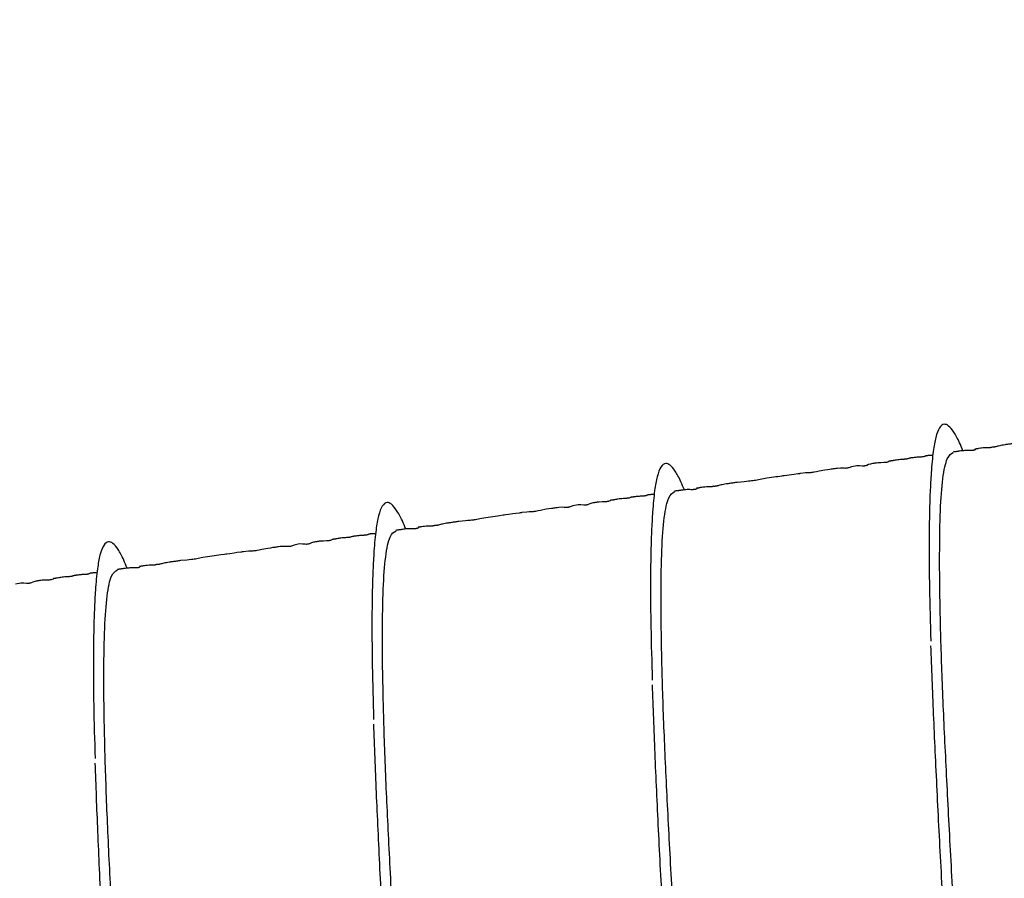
# Model space of a CAD drawing. Header units: inches. Extents: x 0.3 to 33.8, y 0.2 to 21.7.
# Tile 136 of 209: x 24.535 to 25.085, y 10.571 to 11.051. Entities that reach past the tile are written whole.
import ezdxf

# ---------------------------------------------------------------- set-up
doc = ezdxf.new("R2010")
doc.units = ezdxf.units.IN
doc.header["$MEASUREMENT"] = 0
doc.layers.add('BORDERS', color=7, linetype='Continuous')
doc.styles.add('SLDTEXTSTYLE0', font='TXT', dxfattribs={"width": 0.75})
doc.dimstyles.new('SLDDIMSTYLE0', dxfattribs={"dimtxt": 0.137795, "dimasz": 0.14, "dimexe": 0, "dimexo": 0.0625, "dimgap": 0.034449, "dimtad": 1, "dimdec": 3, "dimlfac": 5, "dimrnd": 1e-09, "dimzin": 12, "dimdsep": 46, "dimtxsty": 'SLDTEXTSTYLE0', "dimblk1": 'CLOSED', "dimblk2": 'CLOSED', "dimsah": 1, "dimcen": 0.09, "dimadec": 0, "dimazin": 3, "dimtfac": 1, "dimtdec": 3, "dimtofl": 0, "dimtmove": 0, "dimatfit": 3, "dimldrblk": 'CLOSED', "dimfxl": 0, "dimfrac": 2, "dimtolj": 1, "dimtzin": 12, "dimarcsym": 0})
doc.dimstyles.new('SLDDIMSTYLE1', dxfattribs={"dimtxt": 0.137795, "dimasz": 0.14, "dimexe": 0, "dimexo": 0.0625, "dimgap": 0.034449, "dimtad": 1, "dimdec": 3, "dimlfac": 5, "dimrnd": 1e-09, "dimzin": 4, "dimdsep": 46, "dimtxsty": 'SLDTEXTSTYLE0', "dimblk1": 'CLOSED', "dimblk2": 'CLOSED', "dimsah": 1, "dimcen": 0.09, "dimadec": 0, "dimazin": 1, "dimtfac": 1, "dimtdec": 3, "dimtofl": 0, "dimtmove": 0, "dimatfit": 3, "dimldrblk": 'CLOSED', "dimfxl": 0, "dimfrac": 2, "dimtolj": 1, "dimtzin": 12, "dimarcsym": 0})

# ---------------------------------------------------------------- blocks, each defined once
blk = doc.blocks.new('_Closed')
at = {"color": 0, "linetype": 'ByBlock', "lineweight": -2}
for p, q in [((-1, 0.166667), (0, 0)), ((-1, 0.166667), (-1, -0.166667)), ((0, 0), (-1, -0.166667)), ((0, 0), (-1, 0))]:
    blk.add_line(p, q, dxfattribs=at)
blk = doc.blocks.new('_D_13')
at = {"layer": 'BORDERS'}
for p, q in [((24.19504, 11.58145), (24.15306, 11.58145)), ((24.15306, 11.58145), (24.15306, 11.3627)), ((24.50049, 11.58145), (24.54247, 11.58145)), ((24.54247, 11.58145), (24.54247, 11.3627)), ((24.15306, 11.3627), (24.19504, 11.3627)), ((24.54247, 11.3627), (24.50049, 11.3627)), ((22.72103, 9.42647), (22.72103, 11.19591)), ((26.24498, 9.15733), (26.24498, 11.19591)), ((26.24498, 11.15654), (22.72103, 11.15654))]:
    blk.add_line(p, q, dxfattribs=at)
at = {"layer": 'BORDERS', "xscale": 0.14, "yscale": 0.14, "rotation": 180.0000000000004}
blk.add_blockref('_Closed', (22.72103, 11.15654, -0.1545), dxfattribs=at)
at = {"layer": 'BORDERS', "xscale": 0.14, "yscale": 0.14}
blk.add_blockref('_Closed', (26.24498, 11.15654, -0.1545), dxfattribs=at)
at = {"layer": 'BORDERS', "char_height": 0.137795, "attachment_point": 1, "style": 'SLDTEXTSTYLE0'}
for s, insert in [('448', (24.19504, 11.54033)), ('17.620', (24.06777, 11.33416))]:
    blk.add_mtext(s, dxfattribs=dict(at, insert=insert))
blk = doc.blocks.new('_D_14')
at = {"layer": 'BORDERS'}
for p, q in [((24.14414, 12.30188), (24.10215, 12.30188)), ((24.10215, 12.30188), (24.10215, 12.08313)), ((24.5514, 12.30188), (24.59338, 12.30188)), ((24.59338, 12.30188), (24.59338, 12.08313)), ((24.10215, 12.08313), (24.14414, 12.08313)), ((24.59338, 12.08313), (24.5514, 12.08313)), ((18.46353, 9.64151), (18.46353, 11.91633)), ((27.31498, 9.55759), (27.31498, 11.91633)), ((18.46353, 11.87696), (27.31498, 11.87696))]:
    blk.add_line(p, q, dxfattribs=at)
at = {"layer": 'BORDERS', "xscale": 0.14, "yscale": 0.14}
for p, rotation in [((18.46353, 11.87696, -0.1545), 180), ((27.31498, 11.87696, -0.1545), 360)]:
    blk.add_blockref('_Closed', p, dxfattribs=dict(at, rotation=rotation))
at = {"layer": 'BORDERS', "char_height": 0.137795, "attachment_point": 1, "style": 'SLDTEXTSTYLE0'}
for s, insert in [('1124', (24.14414, 12.26076)), ('44.257', (24.06777, 12.05459))]:
    blk.add_mtext(s, dxfattribs=dict(at, insert=insert))

msp = doc.modelspace()

# ---------------------------------------------------------------- linework, layer by layer
at = {"color": 7, "linetype": 'Continuous', "lineweight": 25, "flags": 128}
for points in [[(25.02058, 10.80446), (25.02058, 10.80445), (25.02036, 10.80421), (25.01977, 10.80393), (25.01957, 10.80387), (25.01935, 10.80381), (25.0191, 10.80376), (25.01896, 10.80374), (25.01882, 10.80372), (25.01868, 10.8037), (25.01853, 10.80368), (25.01821, 10.80365), (25.01751, 10.80361), (25.01585, 10.80357), (25.01419, 10.80347), (25.01343, 10.80339), (25.01307, 10.80334), (25.01271, 10.8033), (25.01236, 10.80325), (25.01201, 10.8032), (25.01167, 10.80314), (25.01134, 10.80309), (25.01071, 10.80297), (25.01011, 10.80283), (25.00902, 10.80249), (25.00802, 10.80203), (25.00775, 10.80194), (25.00746, 10.80186), (25.00732, 10.80183), (25.00717, 10.8018), (25.00702, 10.80178), (25.00686, 10.80176), (25.00671, 10.80174), (25.00654, 10.80173), (25.00621, 10.80171), (25.00552, 10.80173), (25.004, 10.80186), (25.00243, 10.80191), (24.99943, 10.8013), (24.99801, 10.80076), (24.99765, 10.80066), (24.99729, 10.80057), (24.9971, 10.80053), (24.99692, 10.8005), (24.99683, 10.80049), (24.99673, 10.80048), (24.99655, 10.80046), (24.99636, 10.80044), (24.99617, 10.80043), (24.99542, 10.80044), (24.99465, 10.80049), (24.99343, 10.80056), (24.99168, 10.80043), (24.99072, 10.80031), (24.99023, 10.80024), (24.98972, 10.80017), (24.98919, 10.8001), (24.98866, 10.80002), (24.98809, 10.79994), (24.98748, 10.79985), (24.98613, 10.79966), (24.98464, 10.79942), (24.98137, 10.7988), (24.97988, 10.7985), (24.97855, 10.79824), (24.97795, 10.79814), (24.97766, 10.7981), (24.97738, 10.79806), (24.97712, 10.79803), (24.97687, 10.798), (24.97639, 10.79797), (24.97499, 10.79796), (24.97381, 10.79789), (24.97103, 10.79754), (24.97072, 10.7975), (24.97038, 10.79745), (24.96999, 10.7974), (24.96955, 10.79733), (24.96756, 10.79706), (24.96597, 10.79683), (24.96345, 10.79648), (24.96186, 10.79625), (24.96117, 10.79616), (24.96057, 10.79607), (24.95844, 10.79577), (24.9573, 10.79561), (24.9561, 10.79544), (24.95484, 10.79526), (24.95354, 10.79508), (24.95224, 10.7949), (24.94846, 10.79428), (24.94586, 10.79373), (24.94515, 10.7936), (24.94441, 10.79348), (24.94403, 10.79342), (24.94364, 10.79337), (24.94285, 10.79327), (24.94204, 10.79318), (24.94078, 10.79307), (24.93948, 10.79296), (24.93588, 10.7926), (24.93588, 10.7926)], [(24.86503, 10.7826), (24.86504, 10.78259), (24.86481, 10.78235), (24.86423, 10.78207), (24.86403, 10.78201), (24.8638, 10.78195), (24.86355, 10.7819), (24.86342, 10.78188), (24.86328, 10.78186), (24.86314, 10.78184), (24.86299, 10.78182), (24.86267, 10.78179), (24.86196, 10.78175), (24.86031, 10.78171), (24.85865, 10.78161), (24.85789, 10.78153), (24.85753, 10.78148), (24.85717, 10.78144), (24.85681, 10.78139), (24.85647, 10.78134), (24.85613, 10.78128), (24.8558, 10.78123), (24.85517, 10.78111), (24.85456, 10.78097), (24.85347, 10.78063), (24.85248, 10.78017), (24.85221, 10.78008), (24.85192, 10.78), (24.85178, 10.77997), (24.85163, 10.77994), (24.85148, 10.77992), (24.85132, 10.7799), (24.85116, 10.77988), (24.851, 10.77987), (24.85067, 10.77985), (24.84998, 10.77987), (24.84846, 10.78), (24.84688, 10.78005), (24.84388, 10.77944), (24.84246, 10.7789), (24.84211, 10.7788), (24.84175, 10.77871), (24.84156, 10.77867), (24.84138, 10.77864), (24.84129, 10.77863), (24.84119, 10.77862), (24.84101, 10.7786), (24.84082, 10.77858), (24.84063, 10.77857), (24.83988, 10.77858), (24.83911, 10.77863), (24.83789, 10.7787), (24.83614, 10.77857), (24.83518, 10.77845), (24.83469, 10.77838), (24.83418, 10.77831), (24.83365, 10.77824), (24.83312, 10.77816), (24.83255, 10.77808), (24.83194, 10.77799), (24.83059, 10.7778), (24.82909, 10.77756), (24.82583, 10.77694), (24.82434, 10.77664), (24.82301, 10.77638), (24.8224, 10.77628), (24.82212, 10.77624), (24.82184, 10.7762), (24.82158, 10.77617), (24.82132, 10.77614), (24.82085, 10.77611), (24.81945, 10.7761), (24.81827, 10.77603), (24.81549, 10.77568), (24.81518, 10.77564), (24.81483, 10.77559), (24.81444, 10.77554), (24.81401, 10.77547), (24.81202, 10.7752), (24.81043, 10.77497), (24.80791, 10.77462), (24.80631, 10.77439), (24.80563, 10.7743), (24.80502, 10.77421), (24.8029, 10.77391), (24.80176, 10.77375), (24.80055, 10.77358), (24.7993, 10.7734), (24.798, 10.77322), (24.7967, 10.77304), (24.79292, 10.77242), (24.79032, 10.77187), (24.7896, 10.77174), (24.78887, 10.77162), (24.78849, 10.77156), (24.7881, 10.77151), (24.78731, 10.77141), (24.7865, 10.77132), (24.78524, 10.77121), (24.78394, 10.7711), (24.78034, 10.77074), (24.78034, 10.77074)], [(24.70949, 10.76074), (24.70949, 10.76073), (24.70927, 10.76049), (24.70869, 10.76021), (24.70849, 10.76015), (24.70826, 10.76009), (24.70801, 10.76004), (24.70788, 10.76002), (24.70774, 10.76), (24.7076, 10.75998), (24.70744, 10.75996), (24.70713, 10.75993), (24.70642, 10.75989), (24.70476, 10.75985), (24.70311, 10.75975), (24.70235, 10.75967), (24.70198, 10.75962), (24.70162, 10.75958), (24.70127, 10.75953), (24.70093, 10.75948), (24.70059, 10.75942), (24.70026, 10.75937), (24.69962, 10.75925), (24.69902, 10.75911), (24.69793, 10.75877), (24.69693, 10.75831), (24.69666, 10.75822), (24.69638, 10.75814), (24.69623, 10.75811), (24.69609, 10.75808), (24.69593, 10.75806), (24.69578, 10.75804), (24.69562, 10.75802), (24.69546, 10.75801), (24.69513, 10.75799), (24.69443, 10.75801), (24.69292, 10.75814), (24.69134, 10.75819), (24.68834, 10.75758), (24.68692, 10.75704), (24.68657, 10.75694), (24.6862, 10.75685), (24.68602, 10.75681), (24.68584, 10.75678), (24.68574, 10.75677), (24.68565, 10.75676), (24.68546, 10.75674), (24.68528, 10.75672), (24.68509, 10.75671), (24.68434, 10.75672), (24.68357, 10.75677), (24.68234, 10.75684), (24.68059, 10.75671), (24.67964, 10.75659), (24.67914, 10.75652), (24.67863, 10.75645), (24.67811, 10.75638), (24.67757, 10.7563), (24.67701, 10.75622), (24.6764, 10.75613), (24.67505, 10.75594), (24.67355, 10.7557), (24.67029, 10.75508), (24.6688, 10.75478), (24.66747, 10.75452), (24.66686, 10.75442), (24.66658, 10.75438), (24.6663, 10.75434), (24.66604, 10.75431), (24.66578, 10.75428), (24.66531, 10.75425), (24.6639, 10.75424), (24.66273, 10.75417), (24.65995, 10.75382), (24.65964, 10.75378), (24.65929, 10.75373), (24.6589, 10.75368), (24.65847, 10.75361), (24.65648, 10.75334), (24.65488, 10.75311), (24.65236, 10.75276), (24.65077, 10.75253), (24.65009, 10.75244), (24.64948, 10.75235), (24.64736, 10.75205), (24.64621, 10.75189), (24.64501, 10.75172), (24.64376, 10.75154), (24.64245, 10.75136), (24.64115, 10.75118), (24.63738, 10.75056), (24.63477, 10.75001), (24.63406, 10.74988), (24.63332, 10.74976), (24.63294, 10.7497), (24.63256, 10.74965), (24.63177, 10.74955), (24.63096, 10.74946), (24.6297, 10.74935), (24.6284, 10.74924), (24.6248, 10.74888), (24.6248, 10.74888)], [(24.55395, 10.73888), (24.55395, 10.73887), (24.55373, 10.73863), (24.55315, 10.73835), (24.55295, 10.73829), (24.55272, 10.73823), (24.55247, 10.73818), (24.55234, 10.73816), (24.5522, 10.73814), (24.55205, 10.73812), (24.5519, 10.7381), (24.55158, 10.73807), (24.55088, 10.73803), (24.54922, 10.73799), (24.54756, 10.73789), (24.54681, 10.73781), (24.54644, 10.73776), (24.54608, 10.73772), (24.54573, 10.73767), (24.54539, 10.73762), (24.54505, 10.73756), (24.54472, 10.73751), (24.54408, 10.73739), (24.54348, 10.73725), (24.54239, 10.73691), (24.54139, 10.73645), (24.54112, 10.73636), (24.54084, 10.73628), (24.54069, 10.73625), (24.54054, 10.73622), (24.54039, 10.7362), (24.54024, 10.73618), (24.54008, 10.73616), (24.53992, 10.73615), (24.53959, 10.73613), (24.53889, 10.73615), (24.53738, 10.73628), (24.5358, 10.73633), (24.5328, 10.73572)]]:
    msp.add_lwpolyline(points, dxfattribs=at)
at = {"color": 7, "linetype": 'Continuous', "lineweight": 25}
for points, knots in [([(25.0617, 10.81024), (25.06106, 10.81181), (25.05924, 10.81626), (25.05655, 10.82103), (25.05371, 10.82443), (25.05102, 10.82546), (25.04854, 10.82359), (25.04652, 10.8183), (25.04524, 10.81139), (25.04447, 10.8044), (25.04387, 10.797), (25.04334, 10.7873), (25.04293, 10.77381), (25.04276, 10.75628), (25.04294, 10.73313), (25.04349, 10.71409), (25.04379, 10.70394)], [0, 0, 0, 0, 0.039752, 0.112689, 0.185769, 0.254396, 0.341622, 0.428438, 0.506358, 0.550931, 0.593897, 0.657771, 0.722273, 0.801111, 0.893989, 1, 1, 1, 1]), ([(25.09142, 10.81446), (25.09105, 10.81441), (25.09031, 10.81431), (25.08879, 10.81409), (25.08696, 10.81384), (25.08512, 10.81357), (25.08284, 10.81319), (25.08158, 10.81288), (25.08032, 10.81254), (25.07972, 10.8124), (25.07943, 10.81234), (25.07926, 10.8123), (25.0791, 10.81228), (25.07899, 10.81226), (25.07891, 10.81225), (25.07883, 10.81224), (25.07873, 10.81223), (25.07855, 10.81222), (25.07836, 10.81223), (25.07794, 10.81229), (25.07798, 10.81236), (25.07801, 10.81243)], [0, 0, 0, 0, 0.03724, 0.07385, 0.151867, 0.243365, 0.35048, 0.599581, 0.68876, 0.717229, 0.727639, 0.73572, 0.741894, 0.744547, 0.747121, 0.749806, 0.752771, 0.759992, 0.781264, 0.81293, 1, 1, 1, 1]), ([(25.06945, 10.29841), (25.06914, 10.30821), (25.06845, 10.33), (25.06677, 10.36919), (25.06458, 10.41352), (25.06193, 10.46), (25.05914, 10.50752), (25.05648, 10.55519), (25.05401, 10.60162), (25.05173, 10.64547), (25.04993, 10.68593), (25.04888, 10.72215), (25.04859, 10.75302), (25.049, 10.77777), (25.05035, 10.79577), (25.05271, 10.80715), (25.05511, 10.80859), (25.05627, 10.80929)], [0, 0, 0, 0, 0.055735, 0.123868, 0.192001, 0.259283, 0.326566, 0.394698, 0.462831, 0.530114, 0.597396, 0.665529, 0.733662, 0.800944, 0.868226, 0.936359, 1, 1, 1, 1]), ([(25.06872, 10.81113), (25.06874, 10.81108), (25.06876, 10.81099), (25.06853, 10.81077), (25.0682, 10.81063), (25.06797, 10.81056), (25.06775, 10.8105), (25.06762, 10.81048), (25.06753, 10.81047), (25.06744, 10.81045), (25.0673, 10.81043), (25.06712, 10.81042), (25.0669, 10.8104), (25.06657, 10.81038), (25.06513, 10.81036), (25.06383, 10.81045), (25.06212, 10.81033), (25.06022, 10.81008), (25.05931, 10.80995), (25.05869, 10.80986), (25.05806, 10.80977), (25.05743, 10.80969), (25.05682, 10.8096), (25.05645, 10.80955), (25.05625, 10.80952)], [0, 0, 0, 0, 0.156853, 0.24838, 0.278785, 0.299315, 0.306347, 0.30927, 0.311954, 0.314568, 0.317298, 0.323703, 0.332078, 0.34284, 0.37224, 0.602273, 0.822748, 0.884784, 0.907974, 0.927684, 0.945282, 0.962328, 0.980237, 1, 1, 1, 1]), ([(25.07819, 10.81254), (25.07819, 10.8125), (25.07819, 10.81244), (25.07802, 10.81225), (25.07756, 10.81209), (25.0774, 10.81205), (25.07724, 10.81201), (25.07712, 10.81199), (25.077, 10.81197), (25.07686, 10.81195), (25.07673, 10.81194), (25.07652, 10.81192), (25.0761, 10.81189), (25.0751, 10.81187), (25.07379, 10.81189), (25.07236, 10.8118), (25.07106, 10.8116), (25.07012, 10.81142), (25.06971, 10.81134), (25.06942, 10.81129), (25.06933, 10.81127), (25.06925, 10.81126), (25.06921, 10.81126), (25.06916, 10.81125), (25.06911, 10.81124), (25.06907, 10.81124), (25.06901, 10.81123), (25.0689, 10.81122), (25.06852, 10.81119), (25.06852, 10.81124), (25.06855, 10.81123), (25.06856, 10.81123)], [0, 0, 0, 0, 0.1322716, 0.2405457, 0.256088, 0.2673122, 0.2714921, 0.2749228, 0.2779204, 0.2809402, 0.2844285, 0.2886859, 0.3000863, 0.3361369, 0.4697727, 0.6617687, 0.8001945, 0.8439052, 0.8703406, 0.8743813, 0.877521, 0.8788178, 0.8799865, 0.8810897, 0.8822014, 0.8833943, 0.8847284, 0.8879752, 0.8973646, 0.9798595, 1, 1, 1, 1]), ([(24.90616, 10.78838), (24.90552, 10.78995), (24.9037, 10.7944), (24.901, 10.79917), (24.89817, 10.80257), (24.89548, 10.8036), (24.893, 10.80173), (24.89097, 10.79644), (24.8897, 10.78953), (24.88893, 10.78254), (24.88833, 10.77514), (24.8878, 10.76544), (24.88739, 10.75195), (24.88722, 10.73442), (24.8874, 10.71127), (24.88795, 10.69223), (24.88824, 10.68208)], [0, 0, 0, 0, 0.039752, 0.112689, 0.185769, 0.254396, 0.341622, 0.428438, 0.506358, 0.550931, 0.593897, 0.657771, 0.722273, 0.801111, 0.893989, 1, 1, 1, 1]), ([(25.04486, 10.80756), (25.04457, 10.8076), (25.04401, 10.80767), (25.0431, 10.80762), (25.04244, 10.80756), (25.04195, 10.8075), (25.0418, 10.80748), (25.04169, 10.80747), (25.04161, 10.80746), (25.04154, 10.80745), (25.04146, 10.80744), (25.0414, 10.80743), (25.0413, 10.80741), (25.04114, 10.80739), (25.04065, 10.8073), (25.04082, 10.80725), (25.04049, 10.80707), (25.04019, 10.80698), (25.04, 10.80693), (25.03985, 10.8069), (25.03971, 10.80688), (25.0396, 10.80686), (25.03947, 10.80684), (25.03931, 10.80682), (25.03902, 10.80679), (25.03864, 10.80676), (25.03735, 10.80668), (25.03643, 10.80665), (25.03501, 10.80651), (25.03418, 10.80641), (25.03355, 10.80632), (25.03325, 10.80628), (25.03306, 10.80625), (25.03287, 10.80623), (25.03262, 10.80619), (25.03218, 10.80612), (25.03166, 10.80603), (25.03135, 10.80592), (25.03126, 10.80582), (25.03075, 10.80568), (25.03054, 10.80564), (25.0304, 10.80562), (25.03029, 10.8056), (25.03017, 10.80558), (25.03001, 10.80556), (25.02982, 10.80554), (25.02951, 10.80551), (25.02909, 10.80548), (25.02841, 10.80544), (25.02676, 10.80535), (25.02519, 10.80519), (25.02351, 10.80487), (25.02236, 10.80466), (25.02206, 10.80461), (25.02189, 10.80458), (25.02176, 10.80456), (25.02167, 10.80455), (25.02158, 10.80454), (25.02146, 10.80452), (25.02133, 10.80451), (25.02112, 10.80449), (25.02093, 10.80448), (25.02066, 10.80447), (25.02054, 10.8045), (25.02056, 10.80449), (25.02057, 10.80448)], [0, 0, 0, 0, 0.059127, 0.113637, 0.145864, 0.150531, 0.153929, 0.155202, 0.156246, 0.157144, 0.158023, 0.159016, 0.160218, 0.163442, 0.173682, 0.257568, 0.289557, 0.299725, 0.303475, 0.306448, 0.308827, 0.309901, 0.310967, 0.313284, 0.316142, 0.324129, 0.335582, 0.413513, 0.447603, 0.469182, 0.475915, 0.478538, 0.480875, 0.483163, 0.485646, 0.491854, 0.511298, 0.560027, 0.606792, 0.615004, 0.617938, 0.620289, 0.621343, 0.622378, 0.624595, 0.627293, 0.630662, 0.641022, 0.655856, 0.688952, 0.818145, 0.88642, 0.896412, 0.900001, 0.902791, 0.903965, 0.905052, 0.906115, 0.907221, 0.909774, 0.913045, 0.922253, 0.93537, 0.973767, 1, 1, 1, 1]), ([(24.93588, 10.7926), (24.93551, 10.79255), (24.93477, 10.79245), (24.93325, 10.79223), (24.93142, 10.79198), (24.92958, 10.79171), (24.9273, 10.79133), (24.92603, 10.79102), (24.92478, 10.79068), (24.92418, 10.79054), (24.92389, 10.79048), (24.92371, 10.79044), (24.92356, 10.79042), (24.92344, 10.7904), (24.92337, 10.79039), (24.92329, 10.79038), (24.92319, 10.79037), (24.923, 10.79036), (24.92282, 10.79037), (24.9224, 10.79043), (24.92244, 10.7905), (24.92247, 10.79057)], [0, 0, 0, 0, 0.03724, 0.07385, 0.151867, 0.243365, 0.35048, 0.599581, 0.68876, 0.717229, 0.727639, 0.73572, 0.741894, 0.744547, 0.747121, 0.749806, 0.752771, 0.759992, 0.781264, 0.81293, 1, 1, 1, 1]), ([(24.88932, 10.7857), (24.88902, 10.78574), (24.88846, 10.78581), (24.88756, 10.78576), (24.8869, 10.7857), (24.88641, 10.78564), (24.88626, 10.78562), (24.88615, 10.78561), (24.88607, 10.7856), (24.88599, 10.78559), (24.88592, 10.78558), (24.88585, 10.78557), (24.88576, 10.78555), (24.8856, 10.78553), (24.88511, 10.78544), (24.88528, 10.78539), (24.88495, 10.78521), (24.88465, 10.78512), (24.88445, 10.78507), (24.88431, 10.78504), (24.88417, 10.78502), (24.88405, 10.785), (24.88393, 10.78498), (24.88377, 10.78496), (24.88348, 10.78493), (24.8831, 10.7849), (24.88181, 10.78482), (24.88089, 10.78479), (24.87947, 10.78465), (24.87863, 10.78455), (24.87801, 10.78446), (24.87771, 10.78442), (24.87751, 10.78439), (24.87733, 10.78437), (24.87708, 10.78433), (24.87663, 10.78426), (24.87611, 10.78417), (24.87581, 10.78406), (24.87572, 10.78396), (24.8752, 10.78382), (24.87499, 10.78378), (24.87486, 10.78376), (24.87474, 10.78374), (24.87463, 10.78372), (24.87447, 10.7837), (24.87428, 10.78368), (24.87397, 10.78365), (24.87355, 10.78362), (24.87287, 10.78358), (24.87122, 10.78349), (24.86964, 10.78333), (24.86797, 10.78301), (24.86682, 10.7828), (24.86652, 10.78275), (24.86634, 10.78272), (24.86621, 10.7827), (24.86612, 10.78269), (24.86604, 10.78268), (24.86592, 10.78266), (24.86578, 10.78265), (24.86558, 10.78263), (24.86538, 10.78262), (24.86512, 10.78261), (24.865, 10.78264), (24.86502, 10.78263), (24.86503, 10.78262)], [0, 0, 0, 0, 0.059127, 0.113637, 0.145864, 0.150531, 0.153929, 0.155202, 0.156246, 0.157144, 0.158023, 0.159016, 0.160218, 0.163442, 0.173682, 0.257568, 0.289557, 0.299725, 0.303475, 0.306448, 0.308827, 0.309901, 0.310967, 0.313284, 0.316142, 0.324129, 0.335582, 0.413513, 0.447603, 0.469182, 0.475915, 0.478538, 0.480875, 0.483163, 0.485646, 0.491854, 0.511298, 0.560027, 0.606792, 0.615004, 0.617938, 0.620289, 0.621343, 0.622378, 0.624595, 0.627293, 0.630662, 0.641022, 0.655856, 0.688952, 0.818145, 0.88642, 0.896412, 0.900001, 0.902791, 0.903965, 0.905052, 0.906115, 0.907221, 0.909774, 0.913045, 0.922253, 0.93537, 0.973767, 1, 1, 1, 1]), ([(24.91391, 10.27655), (24.9136, 10.28635), (24.91291, 10.30814), (24.91122, 10.34733), (24.90904, 10.39166), (24.90639, 10.43814), (24.90359, 10.48566), (24.90094, 10.53333), (24.89847, 10.57976), (24.89619, 10.62361), (24.89438, 10.66407), (24.89334, 10.70029), (24.89305, 10.73116), (24.89345, 10.75591), (24.89481, 10.77391), (24.89717, 10.78529), (24.89957, 10.78673), (24.90073, 10.78743)], [0, 0, 0, 0, 0.055735, 0.123868, 0.192001, 0.259283, 0.326566, 0.394698, 0.462831, 0.530114, 0.597396, 0.665529, 0.733662, 0.800944, 0.868226, 0.936359, 1, 1, 1, 1]), ([(24.91318, 10.78927), (24.9132, 10.78922), (24.91322, 10.78913), (24.91298, 10.78891), (24.91266, 10.78877), (24.91243, 10.7887), (24.91221, 10.78864), (24.91208, 10.78862), (24.91199, 10.78861), (24.9119, 10.78859), (24.91176, 10.78857), (24.91157, 10.78856), (24.91136, 10.78854), (24.91102, 10.78852), (24.90959, 10.7885), (24.90829, 10.78859), (24.90658, 10.78847), (24.90468, 10.78822), (24.90377, 10.78809), (24.90315, 10.788), (24.90252, 10.78791), (24.90189, 10.78783), (24.90127, 10.78774), (24.9009, 10.78769), (24.90071, 10.78766)], [0, 0, 0, 0, 0.156853, 0.24838, 0.278785, 0.299315, 0.306347, 0.30927, 0.311954, 0.314568, 0.317298, 0.323703, 0.332078, 0.34284, 0.37224, 0.602273, 0.822748, 0.884784, 0.907974, 0.927684, 0.945282, 0.962328, 0.980237, 1, 1, 1, 1]), ([(24.92264, 10.79068), (24.92264, 10.79064), (24.92265, 10.79058), (24.92248, 10.79039), (24.92202, 10.79023), (24.92186, 10.79019), (24.9217, 10.79015), (24.92158, 10.79013), (24.92145, 10.79011), (24.92132, 10.79009), (24.92118, 10.79008), (24.92098, 10.79006), (24.92056, 10.79003), (24.91956, 10.79001), (24.91825, 10.79003), (24.91682, 10.78994), (24.91552, 10.78974), (24.91458, 10.78956), (24.91417, 10.78948), (24.91388, 10.78943), (24.91378, 10.78941), (24.91371, 10.7894), (24.91366, 10.7894), (24.91362, 10.78939), (24.91357, 10.78938), (24.91353, 10.78938), (24.91347, 10.78937), (24.91336, 10.78936), (24.91298, 10.78933), (24.91298, 10.78938), (24.91301, 10.78937), (24.91302, 10.78937)], [0, 0, 0, 0, 0.132272, 0.240546, 0.256088, 0.267312, 0.271492, 0.274923, 0.27792, 0.28094, 0.284429, 0.288686, 0.300086, 0.336137, 0.469773, 0.661769, 0.800194, 0.843905, 0.870341, 0.874381, 0.877521, 0.878818, 0.879987, 0.88109, 0.882201, 0.883394, 0.884728, 0.887975, 0.897365, 0.97986, 1, 1, 1, 1]), ([(24.75061, 10.76652), (24.74997, 10.76809), (24.74816, 10.77254), (24.74546, 10.77731), (24.74263, 10.78071), (24.73993, 10.78174), (24.73745, 10.77987), (24.73543, 10.77458), (24.73416, 10.76767), (24.73339, 10.76068), (24.73279, 10.75328), (24.73226, 10.74358), (24.73185, 10.73009), (24.73168, 10.71256), (24.73186, 10.68941), (24.73241, 10.67037), (24.7327, 10.66022)], [0, 0, 0, 0, 0.039752, 0.112689, 0.185769, 0.254396, 0.341622, 0.428438, 0.506358, 0.550931, 0.593897, 0.657771, 0.722273, 0.801111, 0.893989, 1, 1, 1, 1]), ([(24.78034, 10.77074), (24.77997, 10.77069), (24.77923, 10.77059), (24.7777, 10.77037), (24.77588, 10.77012), (24.77404, 10.76985), (24.77175, 10.76947), (24.77049, 10.76916), (24.76924, 10.76882), (24.76863, 10.76868), (24.76835, 10.76862), (24.76817, 10.76858), (24.76802, 10.76856), (24.7679, 10.76854), (24.76782, 10.76853), (24.76775, 10.76852), (24.76765, 10.76851), (24.76746, 10.7685), (24.76727, 10.76851), (24.76685, 10.76857), (24.76689, 10.76864), (24.76693, 10.76871)], [0, 0, 0, 0, 0.03724, 0.07385, 0.151867, 0.243365, 0.35048, 0.599581, 0.68876, 0.717229, 0.727639, 0.73572, 0.741894, 0.744547, 0.747121, 0.749806, 0.752771, 0.759992, 0.781264, 0.81293, 1, 1, 1, 1]), ([(24.73377, 10.76384), (24.73348, 10.76388), (24.73292, 10.76395), (24.73202, 10.7639), (24.73136, 10.76384), (24.73086, 10.76378), (24.73072, 10.76376), (24.73061, 10.76375), (24.73053, 10.76374), (24.73045, 10.76373), (24.73038, 10.76372), (24.73031, 10.76371), (24.73022, 10.76369), (24.73006, 10.76367), (24.72957, 10.76358), (24.72974, 10.76353), (24.72941, 10.76335), (24.7291, 10.76326), (24.72891, 10.76321), (24.72877, 10.76318), (24.72863, 10.76316), (24.72851, 10.76314), (24.72839, 10.76312), (24.72823, 10.7631), (24.72793, 10.76307), (24.72756, 10.76304), (24.72627, 10.76296), (24.72534, 10.76293), (24.72393, 10.76279), (24.72309, 10.76269), (24.72246, 10.7626), (24.72217, 10.76256), (24.72197, 10.76253), (24.72178, 10.76251), (24.72153, 10.76247), (24.72109, 10.7624), (24.72057, 10.76231), (24.72027, 10.7622), (24.72018, 10.7621), (24.71966, 10.76196), (24.71945, 10.76192), (24.71932, 10.7619), (24.7192, 10.76188), (24.71909, 10.76186), (24.71893, 10.76184), (24.71874, 10.76182), (24.71843, 10.76179), (24.71801, 10.76176), (24.71733, 10.76172), (24.71568, 10.76163), (24.7141, 10.76147), (24.71243, 10.76115), (24.71128, 10.76094), (24.71097, 10.76089), (24.7108, 10.76086), (24.71067, 10.76084), (24.71058, 10.76083), (24.71049, 10.76082), (24.71038, 10.7608), (24.71024, 10.76079), (24.71004, 10.76077), (24.70984, 10.76076), (24.70958, 10.76075), (24.70946, 10.76078), (24.70948, 10.76077), (24.70949, 10.76076)], [0, 0, 0, 0, 0.059127, 0.113637, 0.145864, 0.150531, 0.153929, 0.155202, 0.156246, 0.157144, 0.158023, 0.159016, 0.160218, 0.163442, 0.173682, 0.257568, 0.289557, 0.299725, 0.303475, 0.306448, 0.308827, 0.309901, 0.310967, 0.313284, 0.316142, 0.324129, 0.335582, 0.413513, 0.447603, 0.469182, 0.475915, 0.478538, 0.480875, 0.483163, 0.485646, 0.491854, 0.511298, 0.560027, 0.606792, 0.615004, 0.617938, 0.620289, 0.621343, 0.622378, 0.624595, 0.627293, 0.630662, 0.641022, 0.655856, 0.688952, 0.818145, 0.88642, 0.896412, 0.900001, 0.902791, 0.903965, 0.905052, 0.906115, 0.907221, 0.909774, 0.913045, 0.922253, 0.93537, 0.973767, 1, 1, 1, 1]), ([(24.75836, 10.25469), (24.75806, 10.26449), (24.75737, 10.28628), (24.75568, 10.32547), (24.7535, 10.3698), (24.75085, 10.41628), (24.74805, 10.4638), (24.7454, 10.51147), (24.74292, 10.5579), (24.74064, 10.60175), (24.73884, 10.64221), (24.7378, 10.67843), (24.73751, 10.7093), (24.73791, 10.73405), (24.73926, 10.75205), (24.74163, 10.76343), (24.74403, 10.76487), (24.74519, 10.76557)], [0, 0, 0, 0, 0.055735, 0.123868, 0.192001, 0.259283, 0.326566, 0.394698, 0.462831, 0.530114, 0.597396, 0.665529, 0.733662, 0.800944, 0.868226, 0.936359, 1, 1, 1, 1]), ([(24.75764, 10.76741), (24.75765, 10.76736), (24.75768, 10.76727), (24.75744, 10.76705), (24.75712, 10.76691), (24.75689, 10.76684), (24.75666, 10.76678), (24.75654, 10.76676), (24.75645, 10.76675), (24.75635, 10.76673), (24.75622, 10.76671), (24.75603, 10.7667), (24.75582, 10.76668), (24.75548, 10.76666), (24.75405, 10.76664), (24.75274, 10.76673), (24.75104, 10.76661), (24.74914, 10.76636), (24.74823, 10.76623), (24.74761, 10.76614), (24.74698, 10.76605), (24.74635, 10.76597), (24.74573, 10.76588), (24.74536, 10.76583), (24.74517, 10.7658)], [0, 0, 0, 0, 0.1568532, 0.2483805, 0.2787847, 0.2993152, 0.3063466, 0.3092698, 0.3119536, 0.314568, 0.3172982, 0.3237027, 0.3320783, 0.3428402, 0.3722396, 0.6022726, 0.8227481, 0.8847838, 0.9079742, 0.9276842, 0.9452821, 0.9623276, 0.980237, 1, 1, 1, 1]), ([(24.7671, 10.76882), (24.7671, 10.76878), (24.76711, 10.76872), (24.76694, 10.76853), (24.76648, 10.76837), (24.76631, 10.76833), (24.76616, 10.76829), (24.76604, 10.76827), (24.76591, 10.76825), (24.76578, 10.76823), (24.76564, 10.76822), (24.76544, 10.7682), (24.76502, 10.76817), (24.76402, 10.76815), (24.76271, 10.76817), (24.76128, 10.76808), (24.75998, 10.76788), (24.75904, 10.7677), (24.75863, 10.76762), (24.75833, 10.76757), (24.75824, 10.76755), (24.75817, 10.76754), (24.75812, 10.76754), (24.75807, 10.76753), (24.75803, 10.76752), (24.75798, 10.76752), (24.75793, 10.76751), (24.75782, 10.7675), (24.75743, 10.76747), (24.75744, 10.76752), (24.75747, 10.76751), (24.75747, 10.76751)], [0, 0, 0, 0, 0.132272, 0.240546, 0.256088, 0.267312, 0.271492, 0.274923, 0.27792, 0.28094, 0.284429, 0.288686, 0.300086, 0.336137, 0.469773, 0.661769, 0.800194, 0.843905, 0.870341, 0.874381, 0.877521, 0.878818, 0.879987, 0.88109, 0.882201, 0.883394, 0.884728, 0.887975, 0.897365, 0.97986, 1, 1, 1, 1]), ([(24.59507, 10.74466), (24.59443, 10.74623), (24.59262, 10.75068), (24.58992, 10.75545), (24.58709, 10.75885), (24.58439, 10.75988), (24.58191, 10.75801), (24.57989, 10.75272), (24.57861, 10.74581), (24.57785, 10.73882), (24.57725, 10.73142), (24.57672, 10.72172), (24.57631, 10.70823), (24.57614, 10.6907), (24.57631, 10.66755), (24.57687, 10.64851), (24.57716, 10.63836)], [0, 0, 0, 0, 0.039752, 0.112689, 0.185769, 0.254396, 0.341622, 0.428438, 0.506358, 0.550931, 0.593897, 0.657771, 0.722273, 0.801111, 0.893989, 1, 1, 1, 1]), ([(24.6248, 10.74888), (24.62442, 10.74883), (24.62368, 10.74873), (24.62216, 10.74851), (24.62034, 10.74826), (24.6185, 10.74799), (24.61621, 10.74761), (24.61495, 10.7473), (24.61369, 10.74696), (24.61309, 10.74682), (24.61281, 10.74676), (24.61263, 10.74672), (24.61248, 10.7467), (24.61236, 10.74668), (24.61228, 10.74667), (24.61221, 10.74666), (24.6121, 10.74665), (24.61192, 10.74664), (24.61173, 10.74665), (24.61131, 10.74671), (24.61135, 10.74678), (24.61139, 10.74685)], [0, 0, 0, 0, 0.03724, 0.07385, 0.151867, 0.243365, 0.35048, 0.599581, 0.68876, 0.717229, 0.727639, 0.73572, 0.741894, 0.744547, 0.747121, 0.749806, 0.752771, 0.759992, 0.781264, 0.81293, 1, 1, 1, 1]), ([(24.57823, 10.74198), (24.57794, 10.74202), (24.57738, 10.74209), (24.57647, 10.74204), (24.57581, 10.74198), (24.57532, 10.74192), (24.57518, 10.7419), (24.57506, 10.74189), (24.57499, 10.74188), (24.57491, 10.74187), (24.57484, 10.74186), (24.57477, 10.74185), (24.57468, 10.74183), (24.57452, 10.74181), (24.57402, 10.74172), (24.5742, 10.74167), (24.57387, 10.74149), (24.57356, 10.7414), (24.57337, 10.74135), (24.57323, 10.74132), (24.57309, 10.7413), (24.57297, 10.74128), (24.57285, 10.74126), (24.57268, 10.74124), (24.57239, 10.74121), (24.57202, 10.74118), (24.57073, 10.7411), (24.5698, 10.74107), (24.56839, 10.74093), (24.56755, 10.74083), (24.56692, 10.74074), (24.56663, 10.7407), (24.56643, 10.74067), (24.56624, 10.74065), (24.56599, 10.74061), (24.56555, 10.74054), (24.56503, 10.74045), (24.56472, 10.74034), (24.56463, 10.74024), (24.56412, 10.7401), (24.56391, 10.74006), (24.56377, 10.74004), (24.56366, 10.74002), (24.56354, 10.74), (24.56338, 10.73998), (24.5632, 10.73996), (24.56288, 10.73993), (24.56247, 10.7399), (24.56179, 10.73986), (24.56014, 10.73977), (24.55856, 10.73961), (24.55688, 10.73929), (24.55574, 10.73908), (24.55543, 10.73903), (24.55526, 10.739), (24.55513, 10.73898), (24.55504, 10.73897), (24.55495, 10.73896), (24.55484, 10.73894), (24.5547, 10.73893), (24.5545, 10.73891), (24.5543, 10.73889), (24.55404, 10.73889), (24.55392, 10.73892), (24.55394, 10.73891), (24.55394, 10.7389)], [0, 0, 0, 0, 0.059127, 0.113637, 0.145864, 0.150531, 0.153929, 0.155202, 0.156246, 0.157144, 0.158023, 0.159016, 0.160218, 0.163442, 0.173682, 0.257568, 0.289557, 0.299725, 0.303475, 0.306448, 0.308827, 0.309901, 0.310967, 0.313284, 0.316142, 0.324129, 0.335582, 0.413513, 0.447603, 0.469182, 0.475915, 0.478538, 0.480875, 0.483163, 0.485646, 0.491854, 0.511298, 0.560027, 0.606792, 0.615004, 0.617938, 0.620289, 0.621343, 0.622378, 0.624595, 0.627293, 0.630662, 0.641022, 0.655856, 0.688952, 0.818145, 0.88642, 0.896412, 0.900001, 0.902791, 0.903965, 0.905052, 0.906115, 0.907221, 0.909774, 0.913045, 0.922253, 0.93537, 0.973767, 1, 1, 1, 1]), ([(24.60282, 10.23283), (24.60251, 10.24263), (24.60183, 10.26442), (24.60014, 10.30361), (24.59796, 10.34794), (24.59531, 10.39442), (24.59251, 10.44194), (24.58986, 10.48961), (24.58738, 10.53604), (24.5851, 10.57989), (24.5833, 10.62035), (24.58226, 10.65657), (24.58196, 10.68744), (24.58237, 10.71219), (24.58372, 10.73019), (24.58609, 10.74157), (24.58849, 10.74301), (24.58964, 10.74371)], [0, 0, 0, 0, 0.055735, 0.123868, 0.192001, 0.259283, 0.326566, 0.394698, 0.462831, 0.530114, 0.597396, 0.665529, 0.733662, 0.800944, 0.868226, 0.936359, 1, 1, 1, 1]), ([(24.6021, 10.74555), (24.60211, 10.7455), (24.60213, 10.74541), (24.6019, 10.74519), (24.60157, 10.74505), (24.60135, 10.74498), (24.60112, 10.74492), (24.601, 10.7449), (24.60091, 10.74489), (24.60081, 10.74487), (24.60067, 10.74485), (24.60049, 10.74484), (24.60028, 10.74482), (24.59994, 10.7448), (24.5985, 10.74478), (24.5972, 10.74487), (24.5955, 10.74475), (24.5936, 10.7445), (24.59269, 10.74437), (24.59207, 10.74428), (24.59144, 10.74419), (24.59081, 10.74411), (24.59019, 10.74402), (24.58982, 10.74397), (24.58963, 10.74394)], [0, 0, 0, 0, 0.156853, 0.24838, 0.278785, 0.299315, 0.306347, 0.30927, 0.311954, 0.314568, 0.317298, 0.323703, 0.332078, 0.34284, 0.37224, 0.602273, 0.822748, 0.884784, 0.907974, 0.927684, 0.945282, 0.962328, 0.980237, 1, 1, 1, 1]), ([(24.61156, 10.74696), (24.61156, 10.74692), (24.61156, 10.74686), (24.6114, 10.74667), (24.61094, 10.74651), (24.61077, 10.74647), (24.61061, 10.74643), (24.6105, 10.74641), (24.61037, 10.74639), (24.61024, 10.74637), (24.6101, 10.74636), (24.6099, 10.74634), (24.60948, 10.74631), (24.60848, 10.74629), (24.60717, 10.74631), (24.60573, 10.74622), (24.60444, 10.74602), (24.6035, 10.74584), (24.60309, 10.74576), (24.60279, 10.74571), (24.6027, 10.74569), (24.60263, 10.74568), (24.60258, 10.74568), (24.60253, 10.74567), (24.60249, 10.74566), (24.60244, 10.74566), (24.60238, 10.74565), (24.60228, 10.74564), (24.60189, 10.74561), (24.60189, 10.74566), (24.60193, 10.74565), (24.60193, 10.74565)], [0, 0, 0, 0, 0.132272, 0.240546, 0.256088, 0.267312, 0.271492, 0.274923, 0.27792, 0.28094, 0.284429, 0.288686, 0.300086, 0.336137, 0.469773, 0.661769, 0.800194, 0.843905, 0.870341, 0.874381, 0.877521, 0.878818, 0.879987, 0.88109, 0.882201, 0.883394, 0.884728, 0.887975, 0.897365, 0.97986, 1, 1, 1, 1]), ([(25.05675, 10.1996), (25.05747, 10.19952), (25.05955, 10.19929), (25.06188, 10.20704), (25.06366, 10.22199), (25.06444, 10.24408), (25.06449, 10.27251), (25.06374, 10.30663), (25.06218, 10.34536), (25.06009, 10.38791), (25.05773, 10.43349), (25.05513, 10.48078), (25.05232, 10.52841), (25.04959, 10.57548), (25.04725, 10.62091), (25.04527, 10.66381), (25.04434, 10.68889), (25.04387, 10.70135)], [0, 0, 0, 0, 0.036471, 0.105727, 0.174118, 0.24251, 0.311765, 0.381021, 0.449412, 0.517804, 0.587059, 0.656315, 0.724706, 0.793097, 0.862353, 0.931609, 1, 1, 1, 1]), ([(24.90121, 10.17774), (24.90193, 10.17766), (24.90401, 10.17743), (24.90634, 10.18518), (24.90812, 10.20013), (24.9089, 10.22222), (24.90895, 10.25065), (24.9082, 10.28477), (24.90664, 10.3235), (24.90454, 10.36605), (24.90219, 10.41162), (24.89959, 10.45892), (24.89678, 10.50655), (24.89404, 10.55362), (24.89171, 10.59905), (24.88973, 10.64195), (24.8888, 10.66703), (24.88833, 10.67949)], [0, 0, 0, 0, 0.036471, 0.105727, 0.174118, 0.24251, 0.311765, 0.381021, 0.449412, 0.517804, 0.587059, 0.656315, 0.724706, 0.793097, 0.862353, 0.931609, 1, 1, 1, 1]), ([(24.74567, 10.15588), (24.74638, 10.1558), (24.74847, 10.15557), (24.7508, 10.16332), (24.75258, 10.17827), (24.75335, 10.20036), (24.75341, 10.22879), (24.75266, 10.26291), (24.7511, 10.30164), (24.749, 10.34419), (24.74664, 10.38976), (24.74404, 10.43706), (24.74123, 10.48469), (24.7385, 10.53176), (24.73617, 10.57719), (24.73418, 10.62009), (24.73325, 10.64517), (24.73279, 10.65763)], [0, 0, 0, 0, 0.036471, 0.105727, 0.174118, 0.24251, 0.311765, 0.381021, 0.449412, 0.517804, 0.587059, 0.656315, 0.724706, 0.793097, 0.862353, 0.931609, 1, 1, 1, 1]), ([(24.59012, 10.13402), (24.59084, 10.13394), (24.59293, 10.13371), (24.59525, 10.14146), (24.59703, 10.15641), (24.59781, 10.1785), (24.59786, 10.20693), (24.59712, 10.24105), (24.59556, 10.27978), (24.59346, 10.32233), (24.5911, 10.3679), (24.5885, 10.4152), (24.58569, 10.46283), (24.58296, 10.5099), (24.58062, 10.55533), (24.57864, 10.59823), (24.57771, 10.62331), (24.57725, 10.63577)], [0, 0, 0, 0, 0.036471, 0.105727, 0.174118, 0.24251, 0.311765, 0.381021, 0.449412, 0.517804, 0.587059, 0.656315, 0.724706, 0.793097, 0.862353, 0.931609, 1, 1, 1, 1])]:
    msp.add_open_spline(points, degree=3, knots=knots, dxfattribs=at)

# ---------------------------------------------------------------- dimensions: what is measured, and where the dimension line sits
at = {"layer": 'BORDERS'}
for base, p1, p2, dimstyle, picture, middle in [((27.31498, 11.87696), (18.46353, 9.60214), (27.31498, 9.51822), 'SLDDIMSTYLE0', '_D_14', (24.34777, 11.87696)), ((22.72103, 11.15654), (26.24498, 9.11796), (22.72103, 9.3871), 'SLDDIMSTYLE1', '_D_13', (24.34777, 11.15654))]:
    dim = msp.add_linear_dim(base=base, p1=p1, p2=p2, dimstyle=dimstyle, dxfattribs=at)
    dim.commit()
    dim.dimension.update_dxf_attribs({"geometry": picture, "text_midpoint": middle, "dimtype": 160})

doc.saveas('drawing.dxf')
